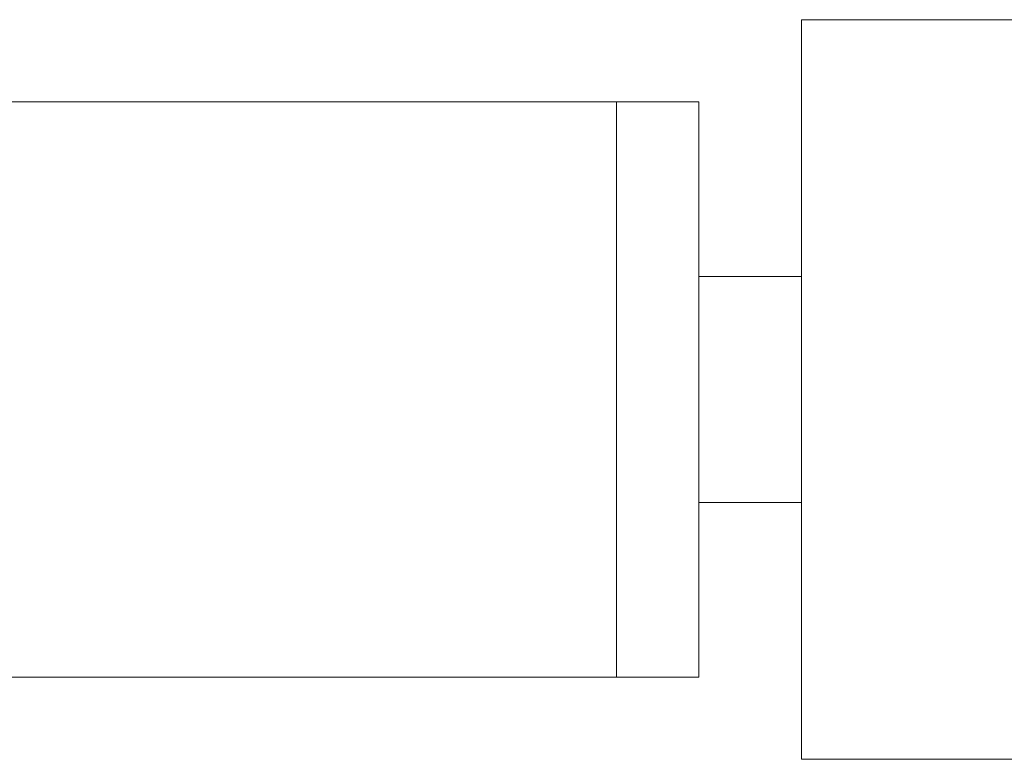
# Model space of a CAD drawing. Header units: millimetres. Extents: x -523 to 333, y -36 to 695.
# Tile 8 of 12: x 247 to 271, y 586 to 604. Entities that reach past the tile are written whole.
import ezdxf

# ---------------------------------------------------------------- set-up
doc = ezdxf.new("R2010")
doc.units = ezdxf.units.MM

msp = doc.modelspace()

# ---------------------------------------------------------------- linework, layer by layer
at = {"color": 7, "linetype": 'Continuous', "lineweight": 15}
for p, q in [((279.839, 603.942), (266.339, 603.942)), ((266.339, 603.942), (266.339, 585.942)), ((261.839, 601.942), (138.339, 601.942)), ((263.839, 601.942), (261.839, 601.942)), ((261.839, 587.942), (261.839, 601.942)), ((263.839, 601.942), (263.839, 594.942)), ((266.339, 597.692), (263.839, 597.692)), ((263.839, 594.942), (263.839, 587.942)), ((263.839, 592.192), (266.339, 592.192)), ((138.339, 587.942), (261.839, 587.942)), ((261.839, 587.942), (263.839, 587.942)), ((266.339, 585.942), (279.839, 585.942))]:
    msp.add_line(p, q, dxfattribs=at)

doc.saveas('drawing.dxf')
